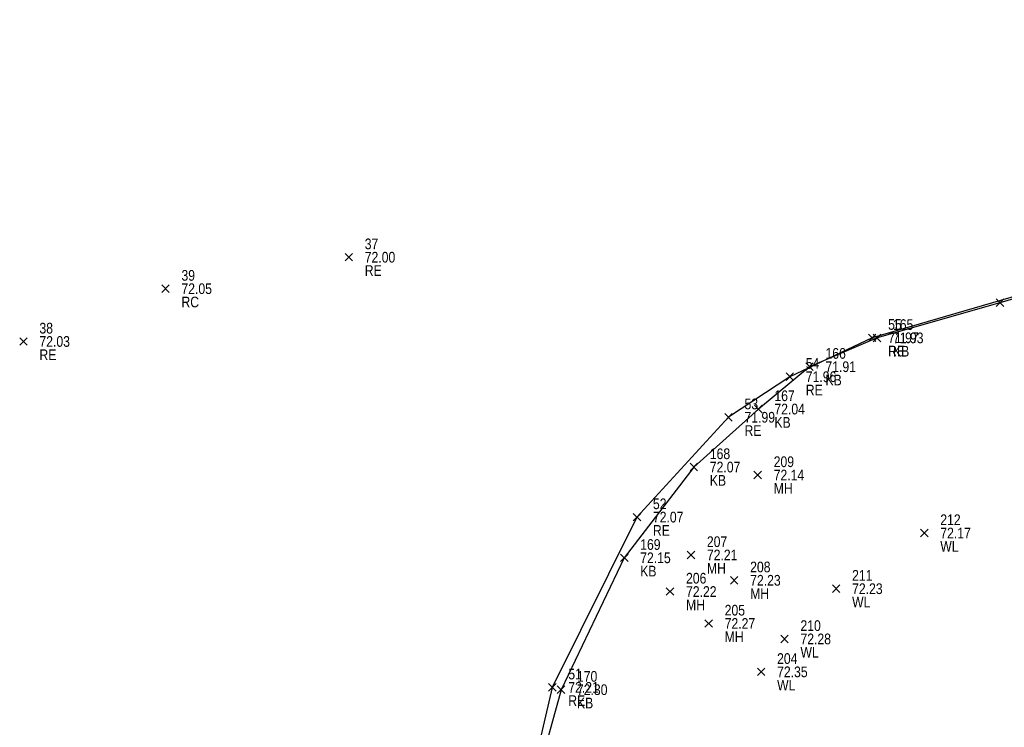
# Model space of a CAD drawing. Header units: feet. Extents: x 663429 to 663605, y 733160 to 733290.
# Tile 2 of 45: x 663446 to 663465, y 733196 to 733209. Entities that reach past the tile are written whole.
import ezdxf

# ---------------------------------------------------------------- set-up
doc = ezdxf.new("R2010")
doc.units = ezdxf.units.FT
doc.header["$MEASUREMENT"] = 0
doc.layers.get('0').update_dxf_attribs({"linetype": 'CONTINUOUS'})
for name, color, linetype in [('KERB', 7, 'CONTINUOUS'), ('MANHOLE', 7, 'CONTINUOUS'), ('PNTDESC', 3, 'CONTINUOUS'), ('PNTELEV', 5, 'CONTINUOUS'), ('PNTNO', 7, 'CONTINUOUS'), ('PNTS', 1, 'CONTINUOUS'), ('ROAD EDGE', 1, 'CONTINUOUS'), ('WALL', 7, 'CONTINUOUS')]:
    doc.layers.add(name, color=color, linetype=linetype)
doc.styles.add('PTXT', font='ARIALN.TTF', dxfattribs={"width": 0.75})

# ---------------------------------------------------------------- blocks, each defined once
blk = doc.blocks.new('SPT10')
at = {"color": 0, "linetype": 'Continuous'}
for p, q in [((-0.354, -0.354), (0.354, 0.354)), ((0.354, -0.354), (-0.354, 0.354))]:
    blk.add_line(p, q, dxfattribs=at)
blk = doc.blocks.new('SRVPNO2')
at = {"layer": 'PNTDESC', "style": 'PTXT'}
blk.add_attdef('DESC2', (1.5, -1.75), '', height=1, dxfattribs=at)
at = {"layer": 'PNTNO', "style": 'PTXT'}
for tag in ['ELEV2', 'PT#']:
    blk.add_attdef(tag, (1.5, 0.75), '', height=1, dxfattribs=at)

msp = doc.modelspace()

# ---------------------------------------------------------------- linework, layer by layer
at = {"color": 1, "linetype": 'ByBlock'}
msp.add_polyline3d([(663519.94, 733213.49, 71.441), (663516.997, 733212.866, 71.442), (663516.138, 733212.654, 71.502), (663508.997, 733211.692, 71.57), (663500.683, 733210.422, 71.716), (663493.621, 733209.342, 71.975), (663492.151, 733209.067, 71.98), (663489.067, 733208.513, 72.128), (663483.572, 733207.709, 72.108), (663475.097, 733206.339, 72.15), (663468.127, 733205.084, 72.12), (663462.078, 733203.329, 71.973), (663460.531, 733202.598, 71.96), (663459.38, 733201.837, 71.991), (663457.659, 733199.962, 72.066), (663456.069, 733196.766, 72.206), (663455.309, 733193.507, 72.304), (663455.43, 733190.689, 72.398), (663456.259, 733186.263, 72.526), (663458.274, 733175.382, 72.895)], dxfattribs=at)
at = {"linetype": 'ByBlock'}
msp.add_polyline3d([(663483.577, 733207.636, 71.928), (663475.774, 733206.376, 72.084), (663467.632, 733204.935, 72.232), (663465.227, 733204.204, 72.11), (663464.478, 733203.987, 72.069), (663462.169, 733203.327, 71.927), (663460.901, 733202.786, 71.911), (663459.941, 733201.991, 72.043), (663458.728, 733200.902, 72.072), (663457.42, 733199.198, 72.152), (663456.232, 733196.722, 72.303), (663455.629, 733194.53, 72.406), (663455.429, 733192.823, 72.491), (663455.561, 733190.715, 72.566), (663456.086, 733188.078, 72.656), (663456.321, 733186.86, 72.657), (663456.355, 733186.247, 72.529), (663457.044, 733182.77, 72.64), (663457.396, 733180.807, 72.689), (663458.023, 733178.081, 72.776), (663458.528, 733174.344, 72.935), (663458.72, 733170.927, 73.221)], dxfattribs=at)
at = {"layer": 'KERB'}
for p in [(663464.478, 733203.987, 72.069), (663462.169, 733203.327, 71.927), (663460.901, 733202.786, 71.911), (663459.941, 733201.991, 72.043), (663458.728, 733200.902, 72.072), (663457.42, 733199.198, 72.152), (663456.232, 733196.722, 72.303)]:
    msp.add_point(p, dxfattribs=at)
at = {"layer": 'MANHOLE'}
for p in [(663459.928, 733200.752, 72.143), (663458.673, 733199.251, 72.207), (663459.486, 733198.776, 72.229), (663458.281, 733198.565, 72.216), (663459.007, 733197.965, 72.273)]:
    msp.add_point(p, dxfattribs=at)
at = {"layer": 'PNTS'}
msp.add_point((663448.801, 733204.251, 72.052), dxfattribs=at)
at = {"layer": 'ROAD EDGE'}
for p in [(663452.245, 733204.842, 71.996), (663462.078, 733203.329, 71.973), (663446.133, 733203.26, 72.034), (663460.531, 733202.598, 71.96), (663459.38, 733201.837, 71.991), (663457.659, 733199.962, 72.066), (663456.069, 733196.766, 72.206)]:
    msp.add_point(p, dxfattribs=at)
at = {"layer": 'WALL'}
for p in [(663463.058, 733199.663, 72.168), (663461.401, 733198.618, 72.234), (663460.431, 733197.675, 72.283), (663459.992, 733197.057, 72.347)]:
    msp.add_point(p, dxfattribs=at)

# ---------------------------------------------------------------- block references
at = {"layer": 'KERB', "xscale": 0.2, "yscale": 0.2, "zscale": 0.2}
for p in [(663464.478, 733203.987, 72.069), (663462.169, 733203.327, 71.927), (663460.901, 733202.786, 71.911), (663459.941, 733201.991, 72.043), (663458.728, 733200.902, 72.072), (663457.42, 733199.198, 72.152), (663456.232, 733196.722, 72.303)]:
    msp.add_blockref('SPT10', p, dxfattribs=at)
at = {"layer": 'KERB'}
ref = msp.add_blockref('SRVPNO2', (663462.169, 733203.327, 71.927), dxfattribs=dict(at, xscale=0.2, yscale=0.2, zscale=0.2))
ref.add_attrib('PT#', '165', (663462.469, 733203.477, 71.927), dxfattribs={"layer": 'PNTNO', "height": 0.2, "style": 'PTXT'})
ref.add_attrib('ELEV2', '71.93', (663462.469, 733203.227, 71.927), dxfattribs={"layer": 'PNTELEV', "height": 0.2, "style": 'PTXT'})
ref.add_attrib('DESC2', 'KB', (663462.469, 733202.977, 71.927), dxfattribs={"layer": 'PNTDESC', "height": 0.2, "style": 'PTXT'})
ref = msp.add_blockref('SRVPNO2', (663460.901, 733202.786, 71.911), dxfattribs=dict(at, xscale=0.2, yscale=0.2, zscale=0.2))
ref.add_attrib('PT#', '166', (663461.201, 733202.936, 71.911), dxfattribs={"layer": 'PNTNO', "height": 0.2, "style": 'PTXT'})
ref.add_attrib('ELEV2', '71.91', (663461.201, 733202.686, 71.911), dxfattribs={"layer": 'PNTELEV', "height": 0.2, "style": 'PTXT'})
ref.add_attrib('DESC2', 'KB', (663461.201, 733202.436, 71.911), dxfattribs={"layer": 'PNTDESC', "height": 0.2, "style": 'PTXT'})
ref = msp.add_blockref('SRVPNO2', (663459.941, 733201.991, 72.043), dxfattribs=dict(at, xscale=0.2, yscale=0.2, zscale=0.2))
ref.add_attrib('PT#', '167', (663460.241, 733202.141, 72.043), dxfattribs={"layer": 'PNTNO', "height": 0.2, "style": 'PTXT'})
ref.add_attrib('ELEV2', '72.04', (663460.241, 733201.891, 72.043), dxfattribs={"layer": 'PNTELEV', "height": 0.2, "style": 'PTXT'})
ref.add_attrib('DESC2', 'KB', (663460.241, 733201.641, 72.043), dxfattribs={"layer": 'PNTDESC', "height": 0.2, "style": 'PTXT'})
ref = msp.add_blockref('SRVPNO2', (663458.728, 733200.902, 72.072), dxfattribs=dict(at, xscale=0.2, yscale=0.2, zscale=0.2))
ref.add_attrib('PT#', '168', (663459.028, 733201.052, 72.072), dxfattribs={"layer": 'PNTNO', "height": 0.2, "style": 'PTXT'})
ref.add_attrib('ELEV2', '72.07', (663459.028, 733200.802, 72.072), dxfattribs={"layer": 'PNTELEV', "height": 0.2, "style": 'PTXT'})
ref.add_attrib('DESC2', 'KB', (663459.028, 733200.552, 72.072), dxfattribs={"layer": 'PNTDESC', "height": 0.2, "style": 'PTXT'})
ref = msp.add_blockref('SRVPNO2', (663457.42, 733199.198, 72.152), dxfattribs=dict(at, xscale=0.2, yscale=0.2, zscale=0.2))
ref.add_attrib('PT#', '169', (663457.72, 733199.348, 72.152), dxfattribs={"layer": 'PNTNO', "height": 0.2, "style": 'PTXT'})
ref.add_attrib('ELEV2', '72.15', (663457.72, 733199.098, 72.152), dxfattribs={"layer": 'PNTELEV', "height": 0.2, "style": 'PTXT'})
ref.add_attrib('DESC2', 'KB', (663457.72, 733198.848, 72.152), dxfattribs={"layer": 'PNTDESC', "height": 0.2, "style": 'PTXT'})
ref = msp.add_blockref('SRVPNO2', (663456.232, 733196.722, 72.303), dxfattribs=dict(at, xscale=0.2, yscale=0.2, zscale=0.2))
ref.add_attrib('PT#', '170', (663456.532, 733196.872, 72.303), dxfattribs={"layer": 'PNTNO', "height": 0.2, "style": 'PTXT'})
ref.add_attrib('ELEV2', '72.30', (663456.532, 733196.622, 72.303), dxfattribs={"layer": 'PNTELEV', "height": 0.2, "style": 'PTXT'})
ref.add_attrib('DESC2', 'KB', (663456.532, 733196.372, 72.303), dxfattribs={"layer": 'PNTDESC', "height": 0.2, "style": 'PTXT'})
at = {"layer": 'MANHOLE'}
ref = msp.add_blockref('SRVPNO2', (663459.928, 733200.752, 72.143), dxfattribs=dict(at, xscale=0.2, yscale=0.2, zscale=0.2))
ref.add_attrib('PT#', '209', (663460.228, 733200.902, 72.143), dxfattribs={"layer": 'PNTNO', "height": 0.2, "style": 'PTXT'})
ref.add_attrib('ELEV2', '72.14', (663460.228, 733200.652, 72.143), dxfattribs={"layer": 'PNTELEV', "height": 0.2, "style": 'PTXT'})
ref.add_attrib('DESC2', 'MH', (663460.228, 733200.402, 72.143), dxfattribs={"layer": 'PNTDESC', "height": 0.2, "style": 'PTXT'})
at = {"layer": 'MANHOLE', "xscale": 0.2, "yscale": 0.2, "zscale": 0.2}
for p in [(663459.928, 733200.752, 72.143), (663458.673, 733199.251, 72.207), (663459.486, 733198.776, 72.229), (663458.281, 733198.565, 72.216), (663459.007, 733197.965, 72.273)]:
    msp.add_blockref('SPT10', p, dxfattribs=at)
at = {"layer": 'MANHOLE'}
ref = msp.add_blockref('SRVPNO2', (663458.673, 733199.251, 72.207), dxfattribs=dict(at, xscale=0.2, yscale=0.2, zscale=0.2))
ref.add_attrib('PT#', '207', (663458.973, 733199.401, 72.207), dxfattribs={"layer": 'PNTNO', "height": 0.2, "style": 'PTXT'})
ref.add_attrib('ELEV2', '72.21', (663458.973, 733199.151, 72.207), dxfattribs={"layer": 'PNTELEV', "height": 0.2, "style": 'PTXT'})
ref.add_attrib('DESC2', 'MH', (663458.973, 733198.901, 72.207), dxfattribs={"layer": 'PNTDESC', "height": 0.2, "style": 'PTXT'})
ref = msp.add_blockref('SRVPNO2', (663459.486, 733198.776, 72.229), dxfattribs=dict(at, xscale=0.2, yscale=0.2, zscale=0.2))
ref.add_attrib('PT#', '208', (663459.786, 733198.926, 72.229), dxfattribs={"layer": 'PNTNO', "height": 0.2, "style": 'PTXT'})
ref.add_attrib('ELEV2', '72.23', (663459.786, 733198.676, 72.229), dxfattribs={"layer": 'PNTELEV', "height": 0.2, "style": 'PTXT'})
ref.add_attrib('DESC2', 'MH', (663459.786, 733198.426, 72.229), dxfattribs={"layer": 'PNTDESC', "height": 0.2, "style": 'PTXT'})
ref = msp.add_blockref('SRVPNO2', (663458.281, 733198.565, 72.216), dxfattribs=dict(at, xscale=0.2, yscale=0.2, zscale=0.2))
ref.add_attrib('PT#', '206', (663458.581, 733198.715, 72.216), dxfattribs={"layer": 'PNTNO', "height": 0.2, "style": 'PTXT'})
ref.add_attrib('ELEV2', '72.22', (663458.581, 733198.465, 72.216), dxfattribs={"layer": 'PNTELEV', "height": 0.2, "style": 'PTXT'})
ref.add_attrib('DESC2', 'MH', (663458.581, 733198.215, 72.216), dxfattribs={"layer": 'PNTDESC', "height": 0.2, "style": 'PTXT'})
ref = msp.add_blockref('SRVPNO2', (663459.007, 733197.965, 72.273), dxfattribs=dict(at, xscale=0.2, yscale=0.2, zscale=0.2))
ref.add_attrib('PT#', '205', (663459.307, 733198.115, 72.273), dxfattribs={"layer": 'PNTNO', "height": 0.2, "style": 'PTXT'})
ref.add_attrib('ELEV2', '72.27', (663459.307, 733197.865, 72.273), dxfattribs={"layer": 'PNTELEV', "height": 0.2, "style": 'PTXT'})
ref.add_attrib('DESC2', 'MH', (663459.307, 733197.615, 72.273), dxfattribs={"layer": 'PNTDESC', "height": 0.2, "style": 'PTXT'})
at = {"layer": 'PNTS'}
ref = msp.add_blockref('SRVPNO2', (663448.801, 733204.251, 72.052), dxfattribs=dict(at, xscale=0.2, yscale=0.2, zscale=0.2))
ref.add_attrib('PT#', '39', (663449.101, 733204.401, 72.052), dxfattribs={"layer": 'PNTNO', "height": 0.2, "style": 'PTXT'})
ref.add_attrib('ELEV2', '72.05', (663449.101, 733204.151, 72.052), dxfattribs={"layer": 'PNTELEV', "height": 0.2, "style": 'PTXT'})
ref.add_attrib('DESC2', 'RC', (663449.101, 733203.901, 72.052), dxfattribs={"layer": 'PNTDESC', "height": 0.2, "style": 'PTXT'})
at = {"layer": 'PNTS', "xscale": 0.2, "yscale": 0.2, "zscale": 0.2}
msp.add_blockref('SPT10', (663448.801, 733204.251, 72.052), dxfattribs=at)
at = {"layer": 'ROAD EDGE'}
ref = msp.add_blockref('SRVPNO2', (663452.245, 733204.842, 71.996), dxfattribs=dict(at, xscale=0.2, yscale=0.2, zscale=0.2))
ref.add_attrib('PT#', '37', (663452.545, 733204.992, 71.996), dxfattribs={"layer": 'PNTNO', "height": 0.2, "style": 'PTXT'})
ref.add_attrib('ELEV2', '72.00', (663452.545, 733204.742, 71.996), dxfattribs={"layer": 'PNTELEV', "height": 0.2, "style": 'PTXT'})
ref.add_attrib('DESC2', 'RE', (663452.545, 733204.492, 71.996), dxfattribs={"layer": 'PNTDESC', "height": 0.2, "style": 'PTXT'})
at = {"layer": 'ROAD EDGE', "xscale": 0.2, "yscale": 0.2, "zscale": 0.2}
for p in [(663452.245, 733204.842, 71.996), (663446.133, 733203.26, 72.034), (663462.078, 733203.329, 71.973), (663460.531, 733202.598, 71.96), (663459.38, 733201.837, 71.991), (663457.659, 733199.962, 72.066), (663456.069, 733196.766, 72.206)]:
    msp.add_blockref('SPT10', p, dxfattribs=at)
at = {"layer": 'ROAD EDGE'}
ref = msp.add_blockref('SRVPNO2', (663462.078, 733203.329, 71.973), dxfattribs=dict(at, xscale=0.2, yscale=0.2, zscale=0.2))
ref.add_attrib('PT#', '55', (663462.378, 733203.479, 71.973), dxfattribs={"layer": 'PNTNO', "height": 0.2, "style": 'PTXT'})
ref.add_attrib('ELEV2', '71.97', (663462.378, 733203.229, 71.973), dxfattribs={"layer": 'PNTELEV', "height": 0.2, "style": 'PTXT'})
ref.add_attrib('DESC2', 'RE', (663462.378, 733202.979, 71.973), dxfattribs={"layer": 'PNTDESC', "height": 0.2, "style": 'PTXT'})
ref = msp.add_blockref('SRVPNO2', (663446.133, 733203.26, 72.034), dxfattribs=dict(at, xscale=0.2, yscale=0.2, zscale=0.2))
ref.add_attrib('PT#', '38', (663446.433, 733203.41, 72.034), dxfattribs={"layer": 'PNTNO', "height": 0.2, "style": 'PTXT'})
ref.add_attrib('ELEV2', '72.03', (663446.433, 733203.16, 72.034), dxfattribs={"layer": 'PNTELEV', "height": 0.2, "style": 'PTXT'})
ref.add_attrib('DESC2', 'RE', (663446.433, 733202.91, 72.034), dxfattribs={"layer": 'PNTDESC', "height": 0.2, "style": 'PTXT'})
ref = msp.add_blockref('SRVPNO2', (663460.531, 733202.598, 71.96), dxfattribs=dict(at, xscale=0.2, yscale=0.2, zscale=0.2))
ref.add_attrib('PT#', '54', (663460.831, 733202.748, 71.96), dxfattribs={"layer": 'PNTNO', "height": 0.2, "style": 'PTXT'})
ref.add_attrib('ELEV2', '71.96', (663460.831, 733202.498, 71.96), dxfattribs={"layer": 'PNTELEV', "height": 0.2, "style": 'PTXT'})
ref.add_attrib('DESC2', 'RE', (663460.831, 733202.248, 71.96), dxfattribs={"layer": 'PNTDESC', "height": 0.2, "style": 'PTXT'})
ref = msp.add_blockref('SRVPNO2', (663459.38, 733201.837, 71.991), dxfattribs=dict(at, xscale=0.2, yscale=0.2, zscale=0.2))
ref.add_attrib('PT#', '53', (663459.68, 733201.987, 71.991), dxfattribs={"layer": 'PNTNO', "height": 0.2, "style": 'PTXT'})
ref.add_attrib('ELEV2', '71.99', (663459.68, 733201.737, 71.991), dxfattribs={"layer": 'PNTELEV', "height": 0.2, "style": 'PTXT'})
ref.add_attrib('DESC2', 'RE', (663459.68, 733201.487, 71.991), dxfattribs={"layer": 'PNTDESC', "height": 0.2, "style": 'PTXT'})
ref = msp.add_blockref('SRVPNO2', (663457.659, 733199.962, 72.066), dxfattribs=dict(at, xscale=0.2, yscale=0.2, zscale=0.2))
ref.add_attrib('PT#', '52', (663457.959, 733200.112, 72.066), dxfattribs={"layer": 'PNTNO', "height": 0.2, "style": 'PTXT'})
ref.add_attrib('ELEV2', '72.07', (663457.959, 733199.862, 72.066), dxfattribs={"layer": 'PNTELEV', "height": 0.2, "style": 'PTXT'})
ref.add_attrib('DESC2', 'RE', (663457.959, 733199.612, 72.066), dxfattribs={"layer": 'PNTDESC', "height": 0.2, "style": 'PTXT'})
ref = msp.add_blockref('SRVPNO2', (663456.069, 733196.766, 72.206), dxfattribs=dict(at, xscale=0.2, yscale=0.2, zscale=0.2))
ref.add_attrib('PT#', '51', (663456.369, 733196.916, 72.206), dxfattribs={"layer": 'PNTNO', "height": 0.2, "style": 'PTXT'})
ref.add_attrib('ELEV2', '72.21', (663456.369, 733196.666, 72.206), dxfattribs={"layer": 'PNTELEV', "height": 0.2, "style": 'PTXT'})
ref.add_attrib('DESC2', 'RE', (663456.369, 733196.416, 72.206), dxfattribs={"layer": 'PNTDESC', "height": 0.2, "style": 'PTXT'})
at = {"layer": 'WALL'}
ref = msp.add_blockref('SRVPNO2', (663463.058, 733199.663, 72.168), dxfattribs=dict(at, xscale=0.2, yscale=0.2, zscale=0.2))
ref.add_attrib('PT#', '212', (663463.358, 733199.813, 72.168), dxfattribs={"layer": 'PNTNO', "height": 0.2, "style": 'PTXT'})
ref.add_attrib('ELEV2', '72.17', (663463.358, 733199.563, 72.168), dxfattribs={"layer": 'PNTELEV', "height": 0.2, "style": 'PTXT'})
ref.add_attrib('DESC2', 'WL', (663463.358, 733199.313, 72.168), dxfattribs={"layer": 'PNTDESC', "height": 0.2, "style": 'PTXT'})
at = {"layer": 'WALL', "xscale": 0.2, "yscale": 0.2, "zscale": 0.2}
for p in [(663463.058, 733199.663, 72.168), (663461.401, 733198.618, 72.234), (663460.431, 733197.675, 72.283), (663459.992, 733197.057, 72.347)]:
    msp.add_blockref('SPT10', p, dxfattribs=at)
at = {"layer": 'WALL'}
ref = msp.add_blockref('SRVPNO2', (663461.401, 733198.618, 72.234), dxfattribs=dict(at, xscale=0.2, yscale=0.2, zscale=0.2))
ref.add_attrib('PT#', '211', (663461.701, 733198.768, 72.234), dxfattribs={"layer": 'PNTNO', "height": 0.2, "style": 'PTXT'})
ref.add_attrib('ELEV2', '72.23', (663461.701, 733198.518, 72.234), dxfattribs={"layer": 'PNTELEV', "height": 0.2, "style": 'PTXT'})
ref.add_attrib('DESC2', 'WL', (663461.701, 733198.268, 72.234), dxfattribs={"layer": 'PNTDESC', "height": 0.2, "style": 'PTXT'})
ref = msp.add_blockref('SRVPNO2', (663460.431, 733197.675, 72.283), dxfattribs=dict(at, xscale=0.2, yscale=0.2, zscale=0.2))
ref.add_attrib('PT#', '210', (663460.731, 733197.825, 72.283), dxfattribs={"layer": 'PNTNO', "height": 0.2, "style": 'PTXT'})
ref.add_attrib('ELEV2', '72.28', (663460.731, 733197.575, 72.283), dxfattribs={"layer": 'PNTELEV', "height": 0.2, "style": 'PTXT'})
ref.add_attrib('DESC2', 'WL', (663460.731, 733197.325, 72.283), dxfattribs={"layer": 'PNTDESC', "height": 0.2, "style": 'PTXT'})
ref = msp.add_blockref('SRVPNO2', (663459.992, 733197.057, 72.347), dxfattribs=dict(at, xscale=0.2, yscale=0.2, zscale=0.2))
ref.add_attrib('PT#', '204', (663460.292, 733197.207, 72.347), dxfattribs={"layer": 'PNTNO', "height": 0.2, "style": 'PTXT'})
ref.add_attrib('ELEV2', '72.35', (663460.292, 733196.957, 72.347), dxfattribs={"layer": 'PNTELEV', "height": 0.2, "style": 'PTXT'})
ref.add_attrib('DESC2', 'WL', (663460.292, 733196.707, 72.347), dxfattribs={"layer": 'PNTDESC', "height": 0.2, "style": 'PTXT'})

doc.saveas('drawing.dxf')
